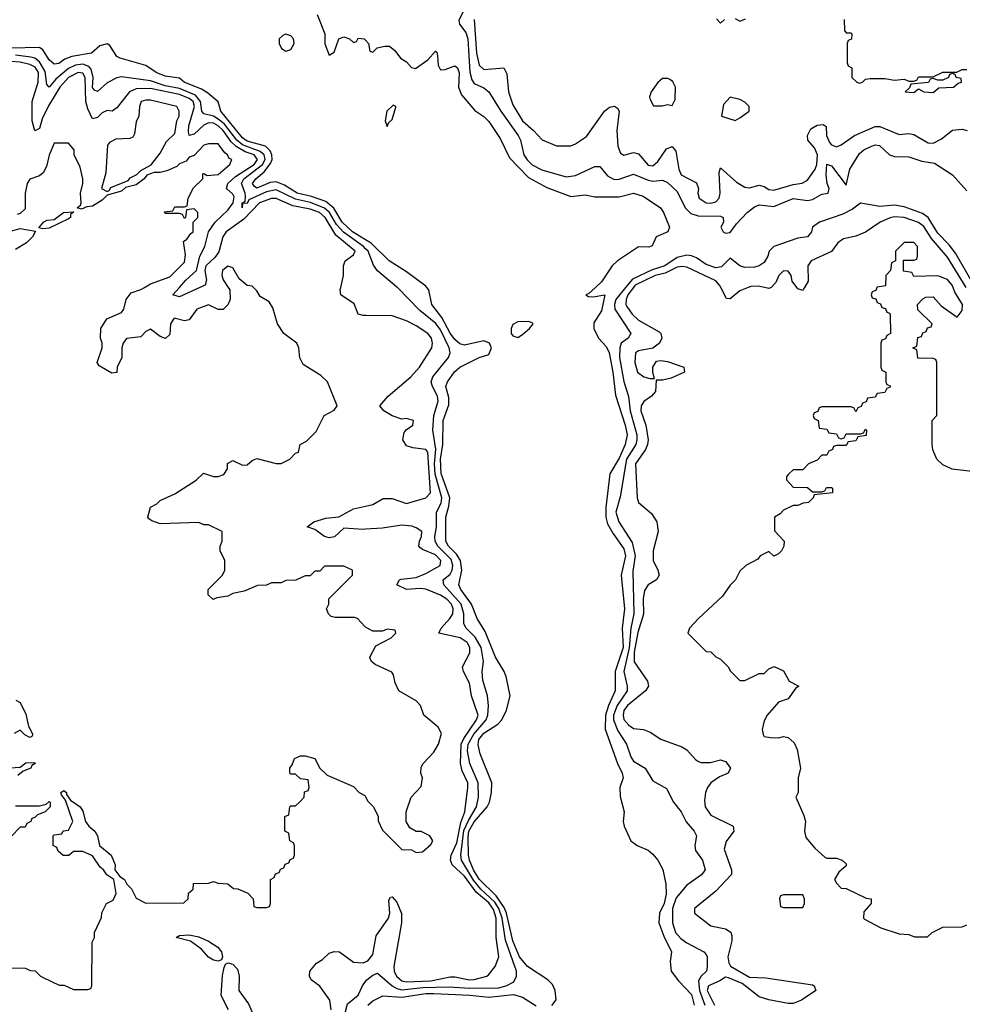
# Model space of a CAD drawing. Header units: inches. Extents: x 2668334 to 2765628, y 828034 to 955234.
# Tile 92 of 218: x 2698568 to 2702471, y 867033 to 871109. Entities that reach past the tile are written whole.
import ezdxf

# ---------------------------------------------------------------- set-up
doc = ezdxf.new("R2010")
doc.units = ezdxf.units.IN
doc.header["$MEASUREMENT"] = 0
for name, color, linetype in [('C6896', 7, 'Continuous'), ('C6897', 7, 'Continuous'), ('C7806', 7, 'Continuous'), ('C7807', 7, 'Continuous')]:
    doc.layers.add(name, color=color, linetype=linetype)

msp = doc.modelspace()

# ---------------------------------------------------------------- linework, layer by layer
at = {"layer": 'C6896', "color": 4}
for points, elevation in [([(2699431.3, 870000), (2699438, 869990), (2699438.8, 869950), (2699430, 869928), (2699410.9, 869909.1), (2699390, 869908.7), (2699350, 869928.7), (2699302, 869910), (2699270, 869866), (2699250, 869862), (2699207.1, 869872.9), (2699192, 869850), (2699190, 869806), (2699171.6, 869788.4), (2699150, 869798), (2699110, 869828), (2699090, 869818), (2699070, 869795.3), (2699010, 869788.7), (2698996, 869770), (2698991.3, 869750), (2698991.3, 869710), (2698971.3, 869670), (2698970, 869648), (2698950, 869646), (2698896.4, 869676.4), (2698888, 869690), (2698908.7, 869750), (2698908.7, 869770), (2698902, 869790), (2698904, 869830), (2698929.2, 869870.8), (2698990, 869896), (2698999.3, 869910), (2699009.3, 869950.7), (2699030, 869978), (2699070, 869991.3), (2699084.1, 870000)], 16), ([(2700000, 868594.4), (2699996.4, 868596.4), (2699966, 868630), (2699954.6, 868634.6), (2699874.6, 868634.6), (2699858, 868638), (2699846, 868650), (2699838, 868670), (2699848, 868690), (2699848.4, 868711.6), (2699946, 868810), (2699946, 868830), (2699910, 868846), (2699830, 868846), (2699810, 868826), (2699790, 868826), (2699770, 868806), (2699750, 868806), (2699711.6, 868788.4), (2699670, 868788), (2699650, 868778), (2699610, 868778), (2699590, 868768), (2699552.7, 868767.3), (2699496.9, 868743.1), (2699450, 868734), (2699430, 868722), (2699384.7, 868715.3), (2699368.9, 868708.9), (2699348.4, 868728.4), (2699348.7, 868750), (2699408, 868810), (2699418, 868830), (2699418, 868870), (2699398, 868910), (2699398, 868930), (2699406, 868950), (2699406, 868990), (2699350, 869018), (2699330, 869018), (2699310, 869028), (2699150, 869022), (2699114.6, 869034.6), (2699102, 869042), (2699098, 869050), (2699109.2, 869090.8), (2699136, 869104), (2699150, 869118), (2699210, 869146), (2699298, 869202), (2699328.4, 869231.6), (2699370, 869218), (2699390, 869218), (2699413.6, 869226.4), (2699428.7, 869250), (2699429, 869271), (2699450, 869284.7), (2699490, 869264.7), (2699510, 869266), (2699530, 869284.7), (2699550, 869292), (2699630, 869272), (2699650, 869272), (2699686, 869290), (2699710, 869314), (2699722, 869318), (2699729.3, 869350.7), (2699755.3, 869364.7), (2699796, 869404), (2699828, 869470), (2699870, 869492), (2699882, 869510), (2699842, 869610), (2699815.5, 869635.5), (2699741.2, 869681.2), (2699728.4, 869708.4), (2699724, 869750), (2699715.3, 869770), (2699662, 869810), (2699635.3, 869850), (2699616.4, 869916.4), (2699600.4, 869940.4), (2699563.1, 869963.1), (2699550, 869986), (2699536, 870000)], 16), ([(2699314.3, 870000), (2699230, 869961.6), (2699202, 869970), (2699229.2, 870000)], 12), ([(2700000, 869883.9), (2699990, 869884), (2699969.2, 869889.2), (2699952.7, 869932.7), (2699898, 869970), (2699895.3, 869990), (2699897.6, 870000)], 12), ([(2700000, 868999.5), (2699990, 868998.9), (2699910, 869003.6), (2699871.8, 868968.2), (2699850, 868963.9), (2699829.8, 868969.8), (2699790, 868999), (2699758, 869010), (2699786, 869030), (2699835.2, 869044.8), (2699890, 869050.4), (2699950, 869084.4), (2700000, 869094.9)], 12), ([(2698551.3, 868291.3), (2698570, 868282), (2698593.7, 868233.7), (2698604.7, 868184.7), (2698622, 868150), (2698618, 868142), (2698610, 868138), (2698589, 868149), (2698570, 868168), (2698545.4, 868154.6)], 16), ([(2698476.4, 867183.6), (2698590, 867182), (2698612.7, 867172.7), (2698631.6, 867171.6), (2698654, 867150), (2698710, 867122), (2698732.7, 867112.7), (2698751.6, 867111.6), (2698790, 867094), (2698850, 867094), (2698862, 867098), (2698866, 867110), (2698868, 867290), (2698878, 867310), (2698878, 867330), (2698907.3, 867392.7), (2698908.4, 867411.6), (2698928, 867450), (2698955.3, 867464.7), (2698968, 867492), (2698958, 867550), (2698929.3, 867569.3), (2698915.3, 867590), (2698900.9, 867600.9), (2698870, 867648), (2698830, 867666), (2698790, 867666), (2698771.6, 867648.4), (2698748.4, 867648.4), (2698727.3, 867667.3), (2698722, 867682), (2698706, 867690), (2698706, 867730), (2698710, 867734), (2698742, 867738), (2698748.4, 867751.6), (2698770, 867754), (2698788, 867790), (2698758, 867878), (2698740.4, 867900.4), (2698738, 867910), (2698750, 867918), (2698762, 867910), (2698762, 867902), (2698778, 867878), (2698818, 867850), (2698830, 867832), (2698841, 867790), (2698854.8, 867770), (2698878.8, 867750), (2698890.5, 867730.5), (2698898, 867690), (2698946, 867650), (2698962.8, 867610), (2698962, 867590), (2698982, 867562), (2699002, 867550), (2699012, 867530), (2699031, 867511), (2699050, 867472), (2699090, 867452), (2699247.3, 867452.7), (2699266, 867470), (2699267.3, 867492.7), (2699286, 867510), (2699287.3, 867532.7), (2699350, 867534), (2699370, 867542), (2699390, 867534), (2699430, 867532), (2699452.7, 867512.7), (2699471.6, 867511.6), (2699512.7, 867492.7), (2699534, 867470), (2699538, 867438), (2699550, 867434), (2699590, 867434), (2699602, 867438), (2699606, 867450), (2699606, 867550), (2699622, 867558), (2699627.3, 867572.7), (2699642, 867578), (2699647.3, 867592.7), (2699662, 867598), (2699667.3, 867612.7), (2699682, 867618), (2699687.3, 867632.7), (2699702, 867638), (2699706, 867650), (2699706, 867690), (2699702, 867702), (2699686, 867710), (2699682, 867742), (2699666, 867750), (2699666, 867810), (2699682, 867818), (2699686, 867850), (2699690, 867854), (2699710, 867854), (2699726, 867870), (2699746, 867890), (2699747.3, 867912.7), (2699762, 867918), (2699766, 867930), (2699762, 867962), (2699730, 867966), (2699710, 867986), (2699690, 867986), (2699686, 867990), (2699686, 868010), (2699696.4, 868023.6), (2699706, 868050), (2699730, 868062), (2699750, 868062), (2699790, 868051), (2699811.1, 868011.1), (2699841, 867981), (2699950, 867934), (2699974, 867910), (2699996.9, 867896.9), (2700000, 867891.4)], 16), ([(2698528.4, 868011.6), (2698570, 868014), (2698592.7, 868032.7), (2698630, 868034), (2698632, 868030), (2698618, 868022), (2698614, 868010), (2698582, 867998), (2698559.6, 867980.4)], 16), ([(2698550, 867854), (2698650, 867854), (2698678, 867862), (2698690, 867872), (2698694, 867870), (2698694, 867850), (2698674, 867830), (2698642, 867818), (2698630, 867806), (2698618, 867802), (2698614, 867790), (2698598, 867782), (2698590, 867766), (2698570, 867766), (2698532.7, 867727.3)], 16), ([(2699857, 867010), (2699852.3, 867050), (2699810, 867108.7), (2699774.6, 867134.6), (2699768, 867150), (2699768.7, 867170), (2699796.5, 867203.5), (2699822, 867218), (2699850, 867244.7), (2699870, 867251.3), (2699892, 867250), (2699950, 867206.8), (2699990, 867204), (2700000, 867208.7)], 12), ([(2699432, 867010), (2699402.4, 867070), (2699408.1, 867151.9), (2699414, 867186), (2699420.7, 867199.3), (2699430, 867204), (2699450, 867199.3), (2699470, 867178.8), (2699476, 867150), (2699474.9, 867090), (2699515.5, 867035.5), (2699545.9, 866965.9)], 12), ([(2699904.8, 866955.2), (2699924.9, 867035.1), (2699970, 867070.7), (2699987.8, 867110), (2700000, 867126.8)], 8)]:
    msp.add_lwpolyline(points, dxfattribs=dict(at, elevation=elevation))
at = {"layer": 'C6896', "color": 4, "elevation": 12}
msp.add_lwpolyline([(2699390, 867212), (2699370, 867215.1), (2699350, 867227.8), (2699321.1, 867261.1), (2699274.8, 867294.8), (2699215.3, 867310), (2699230, 867317.3), (2699270, 867320.5), (2699310, 867312.2), (2699350, 867293.7), (2699387.7, 867270), (2699403.1, 867250), (2699408, 867230), (2699403.5, 867216.5)], close=True, dxfattribs=at)
at = {"layer": 'C6897', "color": 4}
for points, elevation in [([(2699799.1, 871130), (2699831, 871050), (2699831.6, 871008.4), (2699850, 870962), (2699870, 870974), (2699888.7, 871030), (2699910, 871038), (2699934, 871030), (2699950, 871014), (2699962, 871018), (2699970, 871032), (2699994, 871030), (2700000, 871023.3)], 4), ([(2700000, 870197.7), (2699946.2, 870230), (2699903.5, 870270), (2699868.9, 870328.9), (2699836, 870356), (2699776.4, 870376.4), (2699717, 870390), (2699664.1, 870424.1), (2699630, 870437.6), (2699605.3, 870434.7), (2699550, 870411.6), (2699539.3, 870419.3), (2699531.6, 870430), (2699545.1, 870450), (2699580.7, 870479.3), (2699606.9, 870513.1), (2699613.1, 870530), (2699612.1, 870550), (2699605.7, 870565.7), (2699585.1, 870585.1), (2699510, 870606.5), (2699490, 870620.3), (2699401.3, 870730), (2699389.3, 870769.3), (2699345.7, 870805.7), (2699320.9, 870820.9), (2699249.5, 870850), (2699230, 870867.3), (2699170, 870874.5), (2699133.2, 870890), (2699090, 870919.3), (2698984, 870950), (2698970, 870957), (2698941.5, 871001.5), (2698930, 871009.3), (2698899.3, 871000.7), (2698864.7, 870970), (2698784, 870956), (2698754.5, 870945.5), (2698730, 870927.8), (2698710, 870925.1), (2698690, 870942.9), (2698664.2, 870984.2), (2698650, 870994), (2698530, 870991.3)], 4), ([(2700000, 870160.9), (2699990.9, 870170), (2699908.6, 870228.6), (2699880.3, 870260.3), (2699850.3, 870310.3), (2699830, 870328.4), (2699771.7, 870351.7), (2699710, 870365.4), (2699630, 870403.9), (2699590, 870396.5), (2699517, 870363), (2699510, 870347.6), (2699491, 870349), (2699489.7, 870329.7), (2699489.7, 870349.7), (2699502, 870358), (2699502.7, 870377.3), (2699502, 870390), (2699486.2, 870430), (2699496.4, 870450), (2699573.6, 870510), (2699583.7, 870530), (2699579.8, 870550), (2699563.8, 870563.8), (2699490, 870591.1), (2699466.5, 870610), (2699415.6, 870675.6), (2699394.4, 870694.4), (2699370, 870709.2), (2699330, 870719.7), (2699322.7, 870730), (2699316.2, 870770), (2699296.1, 870796.1), (2699230, 870823.6), (2699170, 870835.6), (2699110, 870855), (2698990, 870871.6), (2698970, 870867.6), (2698930, 870848), (2698890, 870812), (2698877.5, 870817.5), (2698870, 870828.7), (2698871.9, 870870), (2698863.5, 870903.5), (2698854.7, 870914.7), (2698830, 870924.2), (2698799.3, 870920.7), (2698770, 870906.3), (2698717.7, 870862.3), (2698689.5, 870829.5), (2698680.1, 870840.1), (2698673.7, 870893.7), (2698650, 870934.5), (2698630, 870949), (2698613.9, 870953.9), (2698550, 870961.7)], 8), ([(2699229.2, 870000), (2699256.3, 870030), (2699299.7, 870070), (2699314, 870130), (2699335.1, 870170), (2699349.9, 870230.1), (2699377.2, 870270), (2699430, 870319.6), (2699451.6, 870350), (2699455.7, 870375.7), (2699450, 870387), (2699423.7, 870410), (2699429.7, 870430), (2699461, 870459), (2699538.2, 870510), (2699552.4, 870530), (2699538.9, 870550), (2699502, 870562), (2699463.8, 870583.8), (2699443.7, 870603.7), (2699410, 870650.6), (2699390, 870669.8), (2699370, 870679.8), (2699350, 870681.2), (2699330, 870672), (2699290, 870635.1), (2699269.6, 870629.6), (2699266.2, 870646.2), (2699268.7, 870668.7), (2699291.2, 870750), (2699285.6, 870770), (2699270, 870782.9), (2699230, 870798.6), (2699110, 870823.4), (2699050, 870822.4), (2699022.4, 870810), (2698970, 870744), (2698951.3, 870730), (2698930, 870733.2), (2698910, 870722.7), (2698890, 870703.7), (2698870, 870699), (2698850, 870739.3), (2698841.1, 870770), (2698839.3, 870870), (2698830, 870887.8), (2698810, 870889.8), (2698770, 870869.8), (2698734.2, 870830), (2698687.5, 870752.5), (2698661.3, 870698.7), (2698650, 870659), (2698630, 870649), (2698619.7, 870690), (2698619.4, 870770), (2698643.7, 870850), (2698645.4, 870890), (2698632.2, 870912.2), (2698610, 870923.2), (2698570, 870932.7), (2698530, 870935.2)], 12), ([(2699084.1, 870000), (2699110, 870016), (2699190, 870044), (2699250, 870104.7), (2699255.1, 870135.1), (2699246, 870190), (2699260.4, 870199.6), (2699276.4, 870223.6), (2699286, 870230), (2699286, 870270), (2699306, 870290), (2699306, 870310), (2699290, 870326), (2699258, 870322), (2699254, 870290), (2699250, 870286), (2699242, 870302), (2699230, 870306), (2699170, 870306), (2699167.3, 870312.7), (2699202, 870318), (2699210, 870334), (2699250, 870334), (2699262, 870338), (2699266, 870370), (2699287.3, 870412.7), (2699326, 870450), (2699326, 870470), (2699330, 870472), (2699343.6, 870463.6), (2699390, 870468), (2699438, 870510), (2699446, 870530), (2699434.6, 870534.6), (2699428, 870550), (2699417.2, 870557.2), (2699390, 870595.3), (2699350, 870595.3), (2699330, 870588.7), (2699290, 870546), (2699270, 870539), (2699256.8, 870523.2), (2699230, 870512.6), (2699218.6, 870501.4), (2699177.5, 870482.5), (2699150, 870475.8), (2699124.1, 870475.9), (2699094.4, 870465.6), (2699082.8, 870450), (2699050, 870425.2), (2699006, 870414), (2698990, 870399), (2698930, 870382), (2698910, 870361.2), (2698870, 870337.2), (2698845.4, 870334.6), (2698824, 870324), (2698806, 870330), (2698819, 870341), (2698822, 870350), (2698819, 870390), (2698829.2, 870430), (2698829.2, 870450), (2698818.6, 870498.6), (2698794, 870550), (2698794, 870570), (2698770, 870598), (2698710, 870598), (2698690, 870548), (2698678.5, 870501.5), (2698664.5, 870475.5), (2698650, 870462), (2698610, 870448.7), (2698598.8, 870430), (2698590.8, 870390), (2698590, 870326), (2698570, 870306), (2698558, 870302)], 16), ([(2699897.6, 870000), (2699908.7, 870050), (2699908.7, 870090), (2699915.3, 870110), (2699950, 870136), (2699957, 870150), (2699877.1, 870217.1), (2699832.5, 870290), (2699809.6, 870310), (2699770, 870324.8), (2699698.7, 870338.7), (2699630, 870368), (2699610, 870368), (2699561.3, 870350), (2699496.3, 870283.7), (2699422.8, 870230), (2699408.4, 870210), (2699392.8, 870147.2), (2699375.6, 870124.4), (2699338.4, 870090), (2699334.6, 870070), (2699342, 870030), (2699336.3, 870010), (2699314.3, 870000)], 12), ([(2698530, 870234), (2698570, 870244.7), (2698632.7, 870232.7), (2698621, 870210), (2698595.6, 870184.4), (2698550, 870158)], 16), ([(2699536, 870000), (2699530, 870006), (2699510, 870008), (2699476.4, 870036.4), (2699450, 870082), (2699430, 870089), (2699407.3, 870070), (2699404.9, 870050), (2699410, 870032), (2699431.3, 870000)], 16)]:
    msp.add_lwpolyline(points, dxfattribs=dict(at, elevation=elevation))
for points, elevation in [([(2699670, 871048.7), (2699656.9, 871043.1), (2699642, 871030), (2699642, 871010), (2699652, 870990), (2699670, 870978), (2699690, 870984.7), (2699704, 871010), (2699702, 871030), (2699690, 871042)], 4), ([(2699110, 870776.2), (2699090, 870776.2), (2699071.3, 870770), (2699064, 870750), (2699061, 870710), (2699050, 870686), (2699043.6, 870636.4), (2699036.9, 870623.1), (2699023.6, 870616.4), (2698965.4, 870614.6), (2698939.6, 870600.4), (2698932, 870590), (2698925.2, 870474.8), (2698906, 870410), (2698930, 870398), (2698938, 870402), (2698945.6, 870414.4), (2699017, 870443), (2699025.8, 870454.2), (2699052.7, 870467.3), (2699070, 870484.7), (2699111.7, 870508.3), (2699150, 870556), (2699175.1, 870604.9), (2699210, 870638), (2699219, 870690), (2699228.7, 870710), (2699228.7, 870730), (2699218, 870750)], 16), ([(2698663.1, 870243.1), (2698647.3, 870247.3), (2698668.4, 870271.6), (2698681.2, 870278.8), (2698710, 870282), (2698749.2, 870310.8), (2698792.7, 870312.7), (2698778, 870302), (2698778, 870290), (2698770, 870284), (2698690, 870245.2)], 16)]:
    msp.add_lwpolyline(points, close=True, dxfattribs=dict(at, elevation=elevation))
at = {"layer": 'C7806', "color": 4}
msp.add_line((2701679.9, 870000.1, 12), (2701679.6, 870000, 12), dxfattribs=at)
for points, elevation in [([(2700000, 867126.8), (2700005.6, 867134.4), (2700030, 867154), (2700050, 867161.6), (2700110.3, 867110), (2700130, 867098.4), (2700150, 867093.2), (2700237.8, 867102.2), (2700345.7, 867105.7), (2700430, 867099.2), (2700550, 867101.6), (2700582.7, 867110), (2700613.6, 867126.4), (2700625.6, 867150), (2700624.7, 867170), (2700579, 867299), (2700565, 867390), (2700551.6, 867430), (2700535.3, 867455.3), (2700477.4, 867510), (2700446.7, 867546.7), (2700397, 867630), (2700394.3, 867650), (2700407.6, 867752.4), (2700425.8, 867794.2), (2700459.3, 867850), (2700467.6, 867890), (2700465.6, 867950), (2700432.1, 868030), (2700422.7, 868082.7), (2700424.5, 868110), (2700448.3, 868151.7), (2700498.8, 868210), (2700506.8, 868230), (2700509.7, 868269.7), (2700505.1, 868310), (2700485.6, 868374.4), (2700482.9, 868410), (2700488, 868452), (2700478.8, 868510), (2700453.3, 868553.3), (2700416.3, 868590), (2700407.4, 868607.4), (2700406.8, 868650), (2700396.2, 868690), (2700324.7, 868770), (2700322, 868790), (2700350, 868814), (2700358.8, 868830), (2700361.5, 868850), (2700353.9, 868873.9), (2700299.8, 868930), (2700288.3, 868950), (2700287.1, 868970), (2700294, 869010), (2700293.3, 869070), (2700312.5, 869107.5), (2700316.5, 869130), (2700287.9, 869227.9), (2700286.1, 869270), (2700291.1, 869331.1), (2700278.5, 869410), (2700282.7, 869470), (2700301, 869530), (2700297.3, 869550), (2700276.9, 869590), (2700271.8, 869610), (2700278, 869630), (2700343.6, 869710), (2700349.7, 869730), (2700346.6, 869750), (2700310, 869825.4), (2700290.5, 869850.5), (2700224.5, 869904.5), (2700131.6, 870000)], 8), ([(2700771.8, 867028.2), (2700788.7, 867051.3), (2700785.3, 867090), (2700774.5, 867114.5), (2700754.4, 867134.4), (2700670, 867189.7), (2700637.6, 867230), (2700610, 867296), (2700584.1, 867410), (2700574.1, 867434.1), (2700541.4, 867481.4), (2700470, 867551.1), (2700447.2, 867590), (2700429.8, 867630), (2700426.3, 867650), (2700424.5, 867724.5), (2700428.3, 867750), (2700450, 867787.8), (2700503.5, 867850), (2700512.8, 867870), (2700521.3, 867910), (2700522.4, 867950), (2700475.1, 868070), (2700466.6, 868106.6), (2700469.7, 868129.7), (2700490, 868155.6), (2700547.2, 868192.8), (2700564.5, 868210), (2700583.6, 868250), (2700598.4, 868310), (2700582, 868390), (2700574, 868410), (2700537.4, 868470), (2700495.6, 868575.6), (2700461.6, 868630), (2700438.3, 868690), (2700394.7, 868750), (2700386.6, 868770), (2700398, 868830), (2700392.6, 868870), (2700376.2, 868896.2), (2700343.1, 868930), (2700332.6, 868950), (2700332.3, 869050), (2700345.2, 869094.8), (2700348.3, 869130), (2700312.9, 869230), (2700309.9, 869289.9), (2700320.3, 869350), (2700322, 869450), (2700345.1, 869514.9), (2700344.2, 869544.2), (2700332.8, 869590), (2700338.9, 869610), (2700368.3, 869651.7), (2700390, 869670.3), (2700469.8, 869710.3), (2700510, 869722.4), (2700521, 869750), (2700512.8, 869770), (2700490, 869779.7), (2700410, 869761.6), (2700390, 869767.6), (2700370, 869784.7), (2700350, 869811.6), (2700316.4, 869876.4), (2700275.1, 869930), (2700262.7, 869990), (2700254.3, 870000)], 4), ([(2700951.5, 870000), (2700924.5, 869975.5), (2700912, 869970), (2700922.8, 869962.8), (2700942, 869962), (2700990.8, 869970), (2700976.7, 869903.3), (2700945.8, 869854.2), (2700944.9, 869830), (2700964.9, 869790), (2700995.8, 869755.8), (2701008.8, 869730), (2701023.6, 869650), (2701034.5, 869554.5), (2701075, 869430), (2701083.2, 869390), (2701074.4, 869350), (2701050, 869294), (2701011.6, 869228.4), (2700994.7, 869090), (2700995.5, 869050), (2701002.5, 869022.5), (2701023.7, 868983.7), (2701070, 868918), (2701075.8, 868890), (2701059, 868810), (2701072.3, 868670), (2701062, 868590), (2701066.2, 868510), (2701032.9, 868410), (2701034, 868330), (2701005.5, 868270), (2700992.9, 868230), (2700992.4, 868172.4), (2701043.7, 868030), (2701063.1, 867990), (2701066.4, 867970), (2701053.4, 867930), (2701053.7, 867893.7), (2701071, 867830), (2701066.8, 867790), (2701071, 867770), (2701098, 867710), (2701124.7, 867690), (2701170, 867670.7), (2701190, 867654), (2701210.7, 867630), (2701230.4, 867590.4), (2701243.8, 867530), (2701244.6, 867490), (2701235.8, 867450), (2701217.6, 867410), (2701214, 867370), (2701234.7, 867314.7), (2701267.3, 867250), (2701261, 867210), (2701266, 867170), (2701296, 867130), (2701350, 867074), (2701360.3, 867030)], 4), ([(2701076.8, 870000), (2701036.5, 869950), (2701030.2, 869930), (2701032.6, 869910), (2701099.1, 869810), (2701086.8, 869790), (2701058.4, 869770), (2701053.1, 869750), (2701051.7, 869710), (2701070, 869611), (2701089.1, 869549.1), (2701095.2, 869490), (2701123.5, 869390), (2701123.9, 869370), (2701118.5, 869350), (2701080.6, 869290), (2701053.7, 869133.7), (2701036.5, 869070), (2701048.9, 869030), (2701104.5, 868944.5), (2701116.9, 868890), (2701106.6, 868826.6), (2701111.1, 868650), (2701098.2, 868590), (2701092, 868508), (2701069.3, 868410), (2701083.2, 868350), (2701082.7, 868330), (2701041.5, 868270), (2701027, 868230), (2701026.8, 868210), (2701044.8, 868164.8), (2701080.3, 868110), (2701098, 868058), (2701110, 868038.8), (2701158, 868010), (2701190, 867958), (2701246.8, 867926.8), (2701274.8, 867870), (2701306.8, 867830), (2701328, 867788), (2701361, 867750), (2701370.7, 867730.7), (2701362.8, 867690), (2701366.8, 867670), (2701394.8, 867630), (2701406, 867590), (2701390.4, 867569.6), (2701330, 867526.6), (2701286.3, 867473.7), (2701271.3, 867430), (2701271.5, 867370), (2701283.6, 867330), (2701305.7, 867305.7), (2701330, 867287), (2701400.7, 867250), (2701410, 867238.8), (2701414.4, 867230), (2701414.9, 867190), (2701412.4, 867170), (2701390, 867149.6), (2701379.1, 867130), (2701382.7, 867090), (2701404.9, 867030)], 8), ([(2701109, 870000), (2701086.5, 869970), (2701078.5, 869950), (2701077.4, 869930), (2701081.4, 869921.4), (2701103.7, 869890), (2701130, 869864.9), (2701216.1, 869816.1), (2701222.8, 869810), (2701227.3, 869790), (2701217.3, 869770), (2701190, 869749.2), (2701130, 869737.6), (2701117.3, 869730), (2701115.5, 869690), (2701125.5, 869650), (2701152, 869630), (2701177.2, 869622.8), (2701196.4, 869623.6), (2701188.9, 869648.9), (2701189.4, 869670.6), (2701204.8, 869695.2), (2701222.5, 869697.5), (2701250, 869694.4), (2701318, 869670), (2701321, 869650), (2701265.2, 869625.2), (2701230, 869616), (2701203.6, 869616.4), (2701200.7, 869570), (2701184, 869550), (2701151.6, 869528.4), (2701141.7, 869510), (2701140.3, 869490), (2701160.4, 869430), (2701170.3, 869370), (2701167.7, 869350), (2701158.9, 869330), (2701117.6, 869270), (2701124, 869130), (2701130.7, 869110.7), (2701184.5, 869064.5), (2701206, 869030), (2701211, 868990), (2701191, 868910), (2701191, 868870), (2701210.7, 868830.7), (2701216, 868810), (2701204.7, 868790), (2701170, 868769.4), (2701154.7, 868745.3), (2701149.2, 868710.8), (2701151.5, 868648.5), (2701127.5, 868572.5), (2701112, 868490), (2701112.4, 868450), (2701166.8, 868370), (2701171, 868350), (2701158.8, 868330), (2701084.6, 868270), (2701070, 868248.7), (2701066.5, 868230), (2701070, 868211.3), (2701090, 868188), (2701110, 868174), (2701150.6, 868170.6), (2701179.1, 868159.1), (2701222, 868130), (2701310, 868098.8), (2701330, 868086), (2701366.2, 868046.2), (2701378.5, 868038.5), (2701390, 868034), (2701426.3, 868033.7), (2701470, 868044.7), (2701490, 868038), (2701498, 868030), (2701511.3, 868010), (2701502, 867990), (2701465.2, 867974.8), (2701430, 867949.3), (2701415.5, 867930), (2701407.7, 867910), (2701403.4, 867876.6), (2701406, 867850), (2701430, 867815.5), (2701522, 867770), (2701524.7, 867750), (2701492.7, 867707.3), (2701484.4, 867675.6), (2701514.8, 867590), (2701514.8, 867570), (2701450, 867502), (2701362, 867430), (2701362, 867410), (2701430, 867358), (2701490, 867345.5), (2701512.2, 867332.2), (2701517, 867317), (2701516.1, 867296.1), (2701500.5, 867230), (2701504, 867204), (2701510.7, 867190.7), (2701590, 867146), (2701658, 867142), (2701850, 867113.4), (2701858, 867110), (2701864.7, 867090), (2701804.7, 867050), (2701770, 867037), (2701750, 867037), (2701670, 867051.5), (2701630, 867064.2), (2701558.9, 867118.9), (2701503.2, 867143.2), (2701490, 867146), (2701467.3, 867130), (2701420.4, 867110), (2701414, 867090), (2701445.4, 867030)], 12), ([(2702117.3, 870000), (2702112.7, 869987.3), (2702098, 869982), (2702094, 869970), (2702098, 869958), (2702112.7, 869952.7), (2702118, 869938), (2702132.7, 869932.7), (2702138, 869918), (2702152.7, 869912.7), (2702158, 869898), (2702170, 869894), (2702172.7, 869887.3), (2702174, 869810), (2702158, 869802), (2702152.7, 869787.3), (2702138, 869782), (2702134, 869770), (2702134, 869670), (2702138, 869658), (2702154, 869650), (2702154, 869610), (2702158, 869598), (2702172.7, 869592.7), (2702172.7, 869587.3), (2702158, 869582), (2702150, 869566), (2702118, 869562), (2702110, 869546), (2702078, 869542), (2702072.7, 869527.3), (2702058, 869522), (2702052.7, 869507.3), (2702038, 869502), (2702030, 869486), (2702022, 869502), (2702010, 869506), (2701890, 869506), (2701878, 869502), (2701872.7, 869487.3), (2701858, 869482), (2701854, 869470), (2701858, 869458), (2701874, 869450), (2701878, 869418), (2701910, 869414), (2701918, 869398), (2701950, 869394), (2701958, 869378), (2701970, 869374), (2701982, 869378), (2701990, 869394), (2702050, 869394), (2702062, 869398), (2702070, 869414), (2702074, 869410), (2702072.7, 869387.3), (2702038, 869382), (2702030, 869366), (2701998, 869362), (2701990, 869346), (2701950, 869346), (2701938, 869342), (2701934, 869330), (2701918, 869322), (2701910, 869306), (2701890, 869306), (2701870, 869286), (2701834, 869270), (2701810, 869246), (2701770, 869246), (2701750, 869226), (2701743.6, 869216.4), (2701743.6, 869203.6), (2701770, 869174), (2701830, 869172), (2701850, 869154), (2701890, 869154), (2701902, 869158), (2701908.4, 869171.6), (2701930, 869172), (2701934, 869170), (2701934, 869150), (2701858, 869142), (2701854, 869130), (2701834, 869110), (2701812.7, 869107.3), (2701790, 869098), (2701770, 869098), (2701730, 869078), (2701716.9, 869063.1), (2701694, 869050), (2701692.7, 868992.7), (2701734, 868950), (2701732, 868930), (2701722, 868910), (2701710, 868898), (2701690, 868888), (2701670, 868908), (2701634, 868890), (2701624.7, 868875.3), (2701574, 868850), (2701550, 868826), (2701532, 868790), (2701510, 868768), (2701478, 868722), (2701378, 868630), (2701342, 868590), (2701334, 868570), (2701410, 868494), (2701430, 868492), (2701450, 868472), (2701470, 868462), (2701502, 868430), (2701511.6, 868411.6), (2701550, 868374), (2701570, 868374), (2701630, 868402), (2701650, 868402), (2701670, 868422), (2701691.3, 868431.3), (2701730, 868414), (2701754, 868370), (2701794, 868350), (2701779.6, 868340.4), (2701750, 868298), (2701710, 868284), (2701662.8, 868230), (2701650, 868206), (2701642.8, 868170), (2701646, 868150), (2701650, 868142), (2701676.9, 868136.9), (2701710, 868136), (2701730, 868141), (2701750, 868138), (2701775.3, 868115.3), (2701787.1, 868087.1), (2701801, 868010), (2701791.3, 867970), (2701792, 867910), (2701782, 867890), (2701814.8, 867814.8), (2701821, 867790), (2701818, 867750), (2701823.6, 867723.6), (2701859.8, 867679.8), (2701902, 867642), (2701910, 867638), (2701950, 867638), (2701974, 867630), (2701990, 867614), (2701990, 867606), (2701959.6, 867580.4), (2701942, 867550), (2701950, 867534), (2701970, 867514), (2701990, 867512), (2702072.7, 867472.7), (2702094, 867470), (2702094, 867450), (2702063.6, 867416.4), (2702062, 867390), (2702065.4, 867385.4), (2702134, 867350), (2702210, 867324.7), (2702250, 867322), (2702272.7, 867312.7), (2702327.3, 867312.7), (2702346, 867330), (2702390, 867352), (2702470, 867354), (2702490, 867362)], 16), ([(2701584.6, 870000), (2701550, 869986), (2701510, 869953.2), (2701494, 869954), (2701471, 870000)], 12), ([(2701679.6, 870000), (2701670, 869996), (2701652, 870000)], 12), ([(2701817.2, 870000), (2701810, 869988), (2701790, 869995.3), (2701786.4, 870000)], 12), ([(2702510, 869238), (2702428.4, 869248.4), (2702390, 869266), (2702366, 869290), (2702348.4, 869328.4), (2702346, 869350), (2702346, 869450), (2702366, 869470), (2702366, 869690), (2702362, 869702), (2702350, 869706), (2702287.3, 869707.3), (2702282, 869742), (2702266, 869750), (2702282, 869758), (2702287.3, 869792.7), (2702302, 869798), (2702307.3, 869812.7), (2702322, 869818), (2702327.3, 869832.7), (2702342, 869838), (2702346, 869850), (2702287.3, 869907.3), (2702286, 869930), (2702307.3, 869952.7), (2702320.4, 869959.6), (2702350, 869962), (2702384, 869924), (2702450, 869878), (2702470, 869904.7), (2702471.5, 869930), (2702440.7, 869980.7), (2702433, 870000)], 16), ([(2700000, 869094.9), (2700030, 869101.3), (2700072.8, 869127.2), (2700110, 869126.5), (2700170, 869106.7), (2700249, 869130), (2700269.4, 869150), (2700258, 869318), (2700250, 869329.6), (2700196.2, 869336.2), (2700170, 869345.2), (2700154, 869370), (2700160.2, 869399.8), (2700168.7, 869411.3), (2700195.3, 869430), (2700198, 869450), (2700170, 869458), (2700150, 869455.3), (2700110, 869469), (2700075.3, 869490), (2700059, 869510), (2700094, 869550), (2700187.3, 869630), (2700222.7, 869670), (2700274, 869750), (2700277.2, 869770), (2700272.7, 869790), (2700257.2, 869810), (2700210, 869842), (2700170, 869862), (2700110, 869882.7), (2700000, 869883.9)], 12), ([(2700000, 867208.7), (2700010, 867213.4), (2700030, 867238.8), (2700043.9, 867316.1), (2700095.1, 867390), (2700100.5, 867410), (2700096.5, 867463.5), (2700103.7, 867476.3), (2700110, 867477.3), (2700130, 867456.3), (2700148.5, 867408.5), (2700148.4, 867370), (2700116.5, 867190), (2700118.7, 867170), (2700128.8, 867150), (2700150, 867130.4), (2700170, 867126), (2700269.7, 867130.3), (2700350, 867147.2), (2700370, 867147.2), (2700430, 867134), (2700450, 867135.8), (2700502, 867150), (2700510, 867156), (2700537.2, 867190), (2700551.6, 867230), (2700541, 867310), (2700540.2, 867390), (2700530, 867426), (2700510, 867452.9), (2700457.6, 867497.6), (2700410, 867563.1), (2700358.4, 867610), (2700351.3, 867630), (2700354.8, 867650), (2700378.3, 867701.7), (2700394.5, 867785.5), (2700410.9, 867830), (2700424, 867930), (2700423.1, 867950), (2700399.6, 867999.6), (2700392.8, 868030), (2700396.5, 868110), (2700406.4, 868133.6), (2700459.8, 868210), (2700465.7, 868230), (2700438, 868310), (2700430, 868362), (2700406, 868410), (2700400.9, 868430), (2700432.2, 868487.8), (2700432.4, 868510), (2700420.5, 868530), (2700392.3, 868550), (2700304, 868570), (2700312.7, 868590), (2700349.6, 868630), (2700361.3, 868650), (2700362.6, 868670), (2700355.6, 868690), (2700336.3, 868710), (2700310, 868726.6), (2700250, 868751.8), (2700225.5, 868754.5), (2700170, 868749.6), (2700129.2, 868770), (2700141.2, 868790), (2700147.3, 868792.7), (2700210, 868799.1), (2700250, 868815.8), (2700309.4, 868850), (2700311.2, 868870), (2700290, 868893.3), (2700235.4, 868915.4), (2700224.4, 868924.4), (2700220.7, 868930), (2700223, 868950), (2700231.1, 868970), (2700233, 868990), (2700210, 869005.7), (2700191.6, 869011.6), (2700150, 869016.8), (2700070, 869003.9), (2700000, 868999.5)], 12), ([(2700000, 867891.4), (2700010, 867874), (2700031.6, 867851.6), (2700051.6, 867811.6), (2700052.7, 867792.7), (2700070, 867754), (2700150, 867674), (2700190, 867672), (2700210, 867662), (2700236.4, 867663.6), (2700270, 867694), (2700278, 867710), (2700266, 867730), (2700230, 867748), (2700210, 867748), (2700183.1, 867763.1), (2700168, 867790), (2700168, 867830), (2700189.1, 867890.9), (2700230, 867934), (2700235.3, 867970), (2700228.7, 867990), (2700230, 868014), (2700238, 868030), (2700283.1, 868076.9), (2700302, 868110), (2700314.6, 868154.6), (2700300.4, 868180.4), (2700242, 868230), (2700228, 868270), (2700209.1, 868289.1), (2700138, 868330), (2700123.1, 868363.1), (2700116.4, 868396.4), (2700108.4, 868408.4), (2700040.2, 868440.2), (2700026, 868450), (2700020.4, 868460.4), (2700018, 868470), (2700043.1, 868516.9), (2700106, 868550), (2700126, 868570), (2700122, 868582), (2700090, 868586), (2700070, 868578), (2700030, 868578), (2700000, 868594.4)], 16), ([(2700009.4, 867030), (2700030, 867047.3), (2700072.1, 867067.9), (2700150, 867062.6), (2700250, 867077.1), (2700282.3, 867077.7), (2700431.5, 867071.5), (2700510, 867062), (2700613.2, 867073.2), (2700650, 867062.6), (2700707.1, 867027.1)], 4)]:
    msp.add_lwpolyline(points, dxfattribs=dict(at, elevation=elevation))
for points, elevation in [([(2700650, 869859.6), (2700630, 869858), (2700610, 869846.6), (2700602.3, 869830), (2700602.3, 869810), (2700610, 869799.5), (2700630, 869793.4), (2700650, 869805.3), (2700679.5, 869830), (2700694, 869850), (2700692.9, 869852.9), (2700678.4, 869858.4)], 4), ([(2701810, 867486), (2701730, 867486), (2701718, 867482), (2701714, 867470), (2701718, 867438), (2701730, 867434), (2701810, 867434), (2701818, 867450), (2701818, 867470)], 16)]:
    msp.add_lwpolyline(points, close=True, dxfattribs=dict(at, elevation=elevation))
at = {"layer": 'C7807', "color": 4}
msp.add_line((2701679.9, 870000.1, 12), (2701679.6, 870000, 12), dxfattribs=at)
for points, elevation in [([(2700448.6, 871231.4), (2700386.1, 871106.1), (2700388.7, 871090), (2700415.8, 871055.8), (2700423.9, 871030), (2700432.1, 870892.1), (2700439.9, 870859.9), (2700450, 870844.9), (2700490, 870826), (2700510.6, 870810), (2700559.5, 870730), (2700631.6, 870630), (2700640.9, 870610), (2700655.8, 870550), (2700668.8, 870528.8), (2700690, 870507.6), (2700730, 870487.2), (2700830, 870457.6), (2700870, 870464.4), (2700950, 870500.7), (2700970, 870501), (2701002.5, 870462.5), (2701030, 870447.2), (2701050, 870448.8), (2701110, 870468.7), (2701170, 870444.2), (2701190, 870440.3), (2701230, 870444), (2701250, 870434.8), (2701290, 870398), (2701323.1, 870330), (2701346.9, 870306.9), (2701376.9, 870296.9), (2701470, 870295.5), (2701481, 870290), (2701482.8, 870270), (2701471, 870250), (2701481, 870230), (2701490, 870225.5), (2701510, 870228), (2701535.6, 870264.4), (2701579.5, 870310), (2701610, 870334.4), (2701630, 870342.4), (2701690, 870335.8), (2701770, 870368), (2701830, 870360.5), (2701850, 870364.9), (2701890, 870386), (2701915.3, 870390), (2701919.3, 870410), (2701911.8, 870430), (2701907.2, 870467.2), (2701910, 870510.8), (2701930, 870504), (2701990, 870424), (2702004.7, 870490), (2702045.6, 870554.4), (2702063.7, 870570), (2702090, 870583.1), (2702110, 870590.3), (2702128.3, 870588.3), (2702170, 870549), (2702190, 870542.4), (2702250, 870540.9), (2702303.7, 870523.7), (2702355.4, 870515.4), (2702430, 870466.8), (2702490, 870400.7)], 8), ([(2700450.3, 871109.7), (2700459.3, 870970), (2700470, 870920.7), (2700490, 870903), (2700572, 870910), (2700584.5, 870884.5), (2700592, 870810), (2700610, 870756.3), (2700650, 870690.6), (2700696, 870650), (2700730.9, 870610.9), (2700790, 870586.8), (2700850, 870586), (2700870, 870594.8), (2700915.3, 870624.7), (2700990, 870730.7), (2701010, 870746.8), (2701030.6, 870750.6), (2701042.8, 870742.8), (2701050.4, 870730.4), (2701040.3, 870650), (2701044.9, 870584.9), (2701056.3, 870556.3), (2701070, 870547.3), (2701110, 870559.1), (2701130, 870553.4), (2701170, 870506.4), (2701190, 870504.4), (2701210, 870522), (2701245.9, 870574.1), (2701270, 870584), (2701284.7, 870564.7), (2701297.4, 870490), (2701306.2, 870466.2), (2701370, 870434), (2701378, 870410), (2701376.3, 870390), (2701382, 870370), (2701410, 870350.6), (2701430, 870348.9), (2701450, 870354.9), (2701463.6, 870370), (2701467.8, 870390), (2701463.6, 870476.4), (2701470, 870496), (2701536.3, 870436.3), (2701570, 870415.5), (2701590, 870413.4), (2701630, 870424), (2701650, 870418.8), (2701670, 870406.4), (2701690, 870403.1), (2701770, 870426.5), (2701807.7, 870432.3), (2701830, 870444.9), (2701861.7, 870490), (2701868.5, 870510), (2701870.8, 870550), (2701858.4, 870578.4), (2701831.1, 870610), (2701829.6, 870630), (2701843.1, 870656.9), (2701870, 870671.8), (2701894.4, 870674.4), (2701907.1, 870667.1), (2701909.3, 870629.3), (2701921, 870601), (2701930, 870590.4), (2701950, 870582.8), (2701970, 870590.6), (2702024, 870630), (2702110, 870666), (2702130, 870666.4), (2702210, 870634), (2702250, 870637.3), (2702270, 870634), (2702330, 870598.8), (2702350, 870597.3), (2702384.8, 870615.2), (2702430, 870651), (2702470, 870656), (2702490.7, 870650.7)], 12), ([(2701452.7, 871112.7), (2701470, 871094), (2701486, 871110)], 16), ([(2701530, 871114), (2701550, 871102), (2701572.7, 871112.7)], 16), ([(2701982, 871110), (2701983.6, 871063.6), (2701990, 871054), (2702010, 871054), (2702014, 871050), (2702011.6, 871028.4), (2701998, 871022), (2701994, 871010), (2701994, 870930), (2701998, 870918), (2702014, 870910), (2702014, 870870), (2702034, 870850), (2702045.4, 870845.4), (2702058, 870850), (2702070, 870862), (2702090, 870864.7), (2702150, 870864.7), (2702190, 870858), (2702230, 870862), (2702250, 870854), (2702270, 870854), (2702282, 870858), (2702290, 870872), (2702350, 870872), (2702390, 870891.3), (2702448.4, 870891.6), (2702470, 870902), (2702490, 870902)], 16), ([(2700000, 871023.3), (2700012, 871010), (2700018, 870978), (2700030, 870974), (2700048.4, 870991.6), (2700080.2, 870999.8), (2700098.8, 870998.8), (2700121, 870981), (2700144.7, 870950), (2700170, 870934.8), (2700190, 870911), (2700206.8, 870906.8), (2700257.3, 870942.8), (2700290, 870978), (2700294.8, 870974.8), (2700298.5, 870958.5), (2700300.4, 870920.4), (2700310, 870901), (2700330, 870903), (2700370, 870918), (2700380.7, 870910), (2700388.3, 870888.3), (2700384.9, 870830), (2700397.6, 870797.6), (2700452.8, 870732.8), (2700490, 870707.7), (2700510, 870687.7), (2700556.7, 870616.7), (2700596.7, 870536.7), (2700675.1, 870455.1), (2700750, 870413.7), (2700850, 870377.1), (2700910, 870384), (2700950, 870375.5), (2701050, 870374.9), (2701110, 870390.4), (2701150, 870378), (2701221, 870330), (2701234, 870310), (2701258.8, 870250), (2701251.3, 870230), (2701202.8, 870210), (2701187.1, 870172.9), (2701172.3, 870167.7), (2701130, 870168), (2701043.7, 870110), (2701021.7, 870090), (2700977, 870023), (2700951.5, 870000)], 4), ([(2702515.9, 870015.9), (2702442.2, 870142.2), (2702416.5, 870176.5), (2702370, 870224.7), (2702329.8, 870289.8), (2702306.3, 870306.3), (2702230, 870333.7), (2702190, 870340.4), (2702130, 870335.8), (2702050, 870349.4), (2702015.8, 870324.2), (2701976.8, 870303.2), (2701879.1, 870270), (2701850.7, 870250), (2701846.8, 870230), (2701830.5, 870209.5), (2701790, 870204.5), (2701690, 870169.3), (2701670.7, 870150), (2701665.5, 870130), (2701650, 870103.7), (2701630, 870089.5), (2701610, 870084.5), (2701570, 870082.7), (2701550, 870089.3), (2701510, 870122), (2701474, 870086), (2701450, 870081), (2701410, 870095.4), (2701370, 870123), (2701350, 870131.1), (2701330, 870134.3), (2701290, 870124.2), (2701238.7, 870090), (2701186.3, 870073.7), (2701105, 870035), (2701076.8, 870000)], 8), ([(2702486.3, 870000), (2702410, 870125.1), (2702343.6, 870203.6), (2702312.3, 870252.3), (2702290, 870269.8), (2702230, 870289.7), (2702190, 870292.4), (2702171.8, 870288.2), (2702131, 870270), (2702070, 870229.2), (2702030, 870213.2), (2701978.5, 870201.5), (2701955.2, 870184.8), (2701930, 870149.4), (2701844.7, 870110), (2701831, 870090), (2701833.2, 870026.8), (2701817.2, 870000)], 12), ([(2700254.3, 870000), (2700250, 870005.2), (2700170, 870064.5), (2700098, 870110), (2700023.5, 870183.5), (2700000, 870197.7)], 4), ([(2702433, 870000), (2702429, 870010), (2702410, 870032.7), (2702370, 870048), (2702270, 870046), (2702262, 870062), (2702227.3, 870067.3), (2702227.3, 870112.7), (2702270, 870114), (2702282, 870118), (2702286, 870130), (2702286, 870170), (2702270, 870186), (2702230, 870186), (2702194, 870150), (2702194, 870110), (2702178, 870102), (2702174, 870070), (2702154, 870050), (2702152.7, 870007.3), (2702118, 870002), (2702117.3, 870000)], 16), ([(2700131.6, 870000), (2700130, 870001.6), (2700049.8, 870069.8), (2700033.3, 870093.3), (2700010.8, 870150), (2700000, 870160.9)], 8), ([(2701471, 870000), (2701466, 870010), (2701450, 870027.6), (2701330, 870084), (2701310, 870087.2), (2701290, 870083.8), (2701240.3, 870059.7), (2701199.5, 870050), (2701116.5, 870010), (2701109, 870000)], 12), ([(2701786.4, 870000), (2701766.3, 870026.3), (2701762, 870050), (2701750, 870068), (2701730, 870068.7), (2701711.3, 870050), (2701699.3, 870020.7), (2701679.9, 870000.1)], 12), ([(2701652, 870000), (2701625.8, 870005.8), (2701595.6, 870004.4), (2701584.6, 870000)], 12)]:
    msp.add_lwpolyline(points, dxfattribs=dict(at, elevation=elevation))
for points, elevation in [([(2701250, 870866), (2701230, 870865.2), (2701210, 870849), (2701182.8, 870810), (2701176, 870790), (2701178, 870778), (2701192, 870752), (2701228.4, 870751.6), (2701250, 870758), (2701270, 870754), (2701282, 870778), (2701282.7, 870830), (2701271.8, 870851.8), (2701260.9, 870860.9)], 16), ([(2702430, 870886), (2702418, 870882), (2702414, 870870), (2702390, 870858), (2702370, 870858), (2702350, 870866), (2702338, 870862), (2702331.1, 870848.9), (2702258, 870842), (2702252.7, 870827.3), (2702234, 870810), (2702270, 870806.8), (2702290, 870822), (2702312, 870810), (2702350, 870808), (2702373.4, 870826.6), (2702434, 870830), (2702454, 870846), (2702468, 870850), (2702466, 870866), (2702446, 870870), (2702442, 870882)], 16), ([(2701510, 870788), (2701482.8, 870757.2), (2701474, 870710), (2701530, 870691.3), (2701550, 870702), (2701588, 870730), (2701588, 870750), (2701570, 870768), (2701550, 870778)], 16), ([(2700114.6, 870754.6), (2700088.2, 870730), (2700080.7, 870690), (2700090, 870666.8), (2700097, 870683), (2700110, 870696), (2700126, 870746), (2700126, 870750)], 4)]:
    msp.add_lwpolyline(points, close=True, dxfattribs=dict(at, elevation=elevation))

doc.saveas('drawing.dxf')
